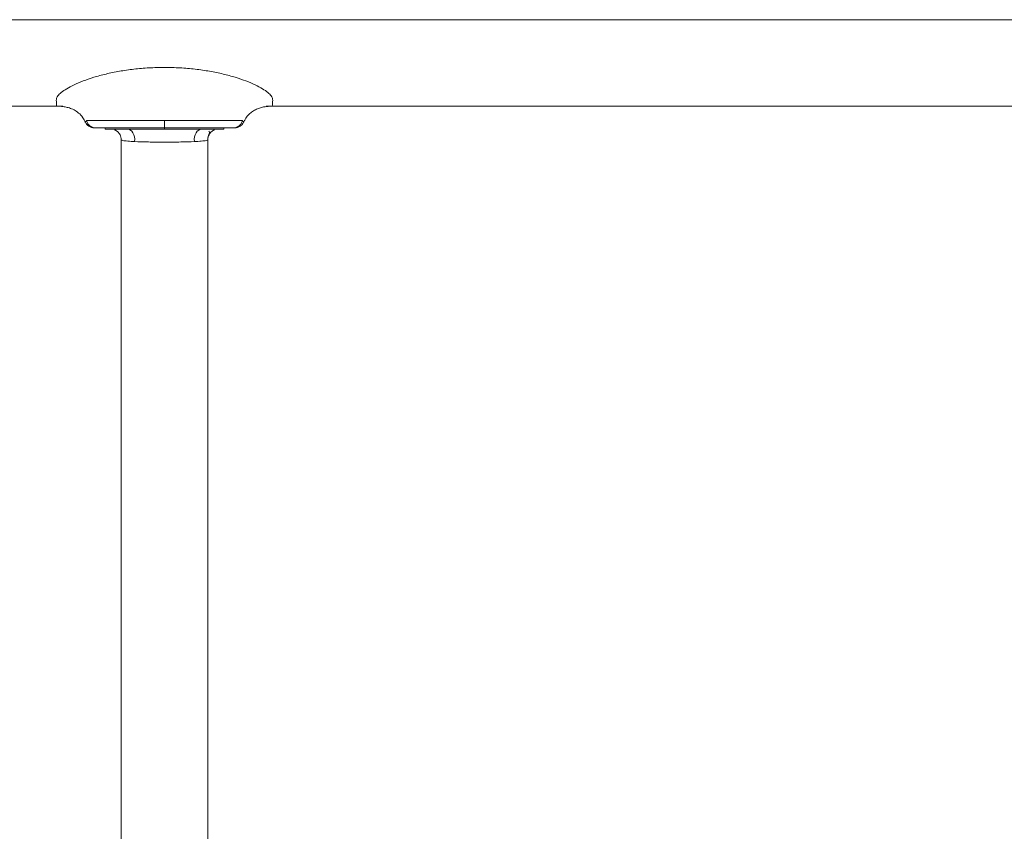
# Model space of a CAD drawing. Extents: x 6 to 143, y 738 to 839.
# Tile 4 of 9: x 37 to 55, y 824 to 839. Entities that reach past the tile are written whole.
import ezdxf

# ---------------------------------------------------------------- set-up
doc = ezdxf.new("R2010")
doc.units = 0
doc.header["$MEASUREMENT"] = 0
doc.layers.get('0').update_dxf_attribs({"lineweight": 0})

msp = doc.modelspace()

# ---------------------------------------------------------------- linework, layer by layer
at = {"color": 18, "lineweight": 9, "true_color": 0x000000}
for p, q in [((37.906, 837.411), (37.906, 837.411)), ((40.829, 837.411), (40.829, 837.411)), ((38.267, 837.286), (38.267, 837.309)), ((38.267, 837.286), (38.267, 837.309)), ((38.267, 837.286), (38.267, 837.309)), ((38.267, 837.286), (38.267, 837.309)), ((38.267, 837.286), (38.267, 837.286)), ((38.267, 837.286), (38.267, 837.286)), ((39.367, 837.286), (39.367, 837.309)), ((40.467, 837.286), (40.467, 837.309)), ((40.467, 837.286), (40.467, 837.286)), ((40.467, 837.286), (40.467, 837.286)), ((40.467, 837.286), (40.467, 837.286)), ((38.567, 837.086), (38.569, 814.253)), ((38.567, 837.086), (38.568, 814.253)), ((40.169, 814.253), (40.167, 837.086))]:
    msp.add_line(p, q, dxfattribs=at)
for points in [[(37.906, 837.412), (37.906, 837.412), (37.906, 837.411)], [(37.906, 837.411), (37.906, 837.411), (37.906, 837.411)], [(37.918, 837.434), (37.918, 837.432), (37.917, 837.431)], [(37.92, 837.436), (37.919, 837.435), (37.918, 837.434)], [(37.925, 837.442), (37.922, 837.438), (37.92, 837.436)], [(40.812, 837.44), (40.81, 837.441), (40.809, 837.442)], [(40.815, 837.436), (40.813, 837.438), (40.812, 837.44)], [(40.816, 837.434), (40.816, 837.435), (40.815, 837.436)], [(40.818, 837.431), (40.817, 837.433), (40.816, 837.434)], [(40.829, 837.411), (40.829, 837.411), (40.829, 837.411)], [(40.829, 837.411), (40.829, 837.411), (40.829, 837.411)], [(38.677, 837.286), (38.586, 837.286), (38.505, 837.286), (38.434, 837.286), (38.375, 837.286), (38.328, 837.286), (38.295, 837.286), (38.274, 837.286), (38.267, 837.286)], [(38.267, 837.286), (38.286, 837.286), (38.342, 837.286), (38.432, 837.286), (38.554, 837.286), (38.67, 837.286)], [(38.677, 837.286), (38.707, 837.282), (38.736, 837.268), (38.762, 837.246), (38.784, 837.216), (38.801, 837.18), (38.812, 837.14), (38.817, 837.097), (38.815, 837.054)], [(39.92, 837.054), (39.918, 837.097), (39.923, 837.14), (39.934, 837.18), (39.951, 837.216), (39.973, 837.246), (39.999, 837.268), (40.027, 837.282), (40.058, 837.286)], [(40.467, 837.286), (40.461, 837.286), (40.44, 837.286), (40.406, 837.286), (40.36, 837.286), (40.301, 837.286), (40.23, 837.286), (40.149, 837.286), (40.058, 837.286)], [(40.258, 837.286), (40.303, 837.286), (40.393, 837.286), (40.449, 837.286), (40.467, 837.286)], [(40.288, 837.286), (40.3, 837.286), (40.359, 837.286), (40.406, 837.286), (40.44, 837.286), (40.46, 837.286), (40.467, 837.286)], [(40.467, 837.286), (40.448, 837.286), (40.393, 837.286), (40.302, 837.286), (40.297, 837.286)]]:
    msp.add_lwpolyline(points, dxfattribs=at)
for points, knots in [([(11.101, 839.309), (11.111, 839.309), (11.122, 839.309), (11.155, 839.309), (11.188, 839.309), (11.245, 839.309), (11.318, 839.309), (11.391, 839.309), (11.48, 839.309), (11.586, 839.309), (11.693, 839.309), (11.817, 839.309), (11.957, 839.309), (12.097, 839.309), (12.254, 839.309), (12.425, 839.309), (12.597, 839.309), (12.784, 839.309), (12.985, 839.309), (13.187, 839.309), (13.403, 839.309), (13.631, 839.309), (13.861, 839.309), (14.103, 839.309), (14.357, 839.309), (14.677, 839.309), (15.016, 839.309), (15.372, 839.309), (15.729, 839.309), (16.102, 839.309), (16.49, 839.309), (16.881, 839.309), (17.287, 839.309), (17.703, 839.309), (18.121, 839.309), (18.55, 839.309), (18.99, 839.309), (19.43, 839.309), (19.88, 839.309), (20.341, 839.309), (20.76, 839.309), (21.187, 839.309), (21.622, 839.309), (22.058, 839.309), (22.501, 839.309), (22.952, 839.309), (23.402, 839.309), (23.859, 839.309), (24.326, 839.309), (24.788, 839.309), (25.258, 839.309), (25.737, 839.309), (26.215, 839.309), (26.702, 839.309), (27.198, 839.309), (27.691, 839.309), (28.194, 839.309), (28.705, 839.309), (29.214, 839.309), (29.731, 839.309), (30.257, 839.309), (30.736, 839.309), (31.223, 839.309), (31.715, 839.309), (32.206, 839.309), (32.703, 839.309), (33.205, 839.309), (33.706, 839.309), (34.211, 839.309), (34.721, 839.309), (35.23, 839.309), (35.742, 839.309), (36.258, 839.309), (36.773, 839.309), (37.29, 839.309), (37.809, 839.309), (38.327, 839.309), (38.847, 839.309), (39.367, 839.309)], [0, 0, 0, 0, 1, 1, 1, 2, 2, 2, 3, 3, 3, 4, 4, 4, 5, 5, 5, 6, 6, 6, 7, 7, 7, 8, 8, 8, 9, 9, 9, 10, 10, 10, 11, 11, 11, 12, 12, 12, 13, 13, 13, 14, 14, 14, 15, 15, 15, 16, 16, 16, 17, 17, 17, 18, 18, 18, 19, 19, 19, 20, 20, 20, 21, 21, 21, 22, 22, 22, 23, 23, 23, 24, 24, 24, 25, 25, 25, 26, 26, 26, 26]), ([(39.367, 839.309), (39.864, 839.309), (40.36, 839.309), (40.855, 839.309), (41.351, 839.309), (41.845, 839.309), (42.336, 839.309), (42.829, 839.309), (43.319, 839.309), (43.805, 839.309), (44.293, 839.309), (44.777, 839.309), (45.256, 839.309), (45.737, 839.309), (46.213, 839.309), (46.683, 839.309), (47.156, 839.309), (47.623, 839.309), (48.083, 839.309), (48.546, 839.309), (49.003, 839.309), (49.453, 839.309), (49.905, 839.309), (50.35, 839.309), (50.789, 839.309), (51.343, 839.309), (51.886, 839.309), (52.419, 839.309), (52.954, 839.309), (53.478, 839.309), (53.991, 839.309), (54.508, 839.309), (55.014, 839.309), (55.511, 839.309), (56.011, 839.309), (56.501, 839.309), (56.982, 839.309), (57.462, 839.309), (57.933, 839.309), (58.394, 839.309), (58.813, 839.309), (59.223, 839.309), (59.625, 839.309), (60.026, 839.309), (60.419, 839.309), (60.803, 839.309), (61.186, 839.309), (61.56, 839.309), (61.923, 839.309), (62.283, 839.309), (62.632, 839.309), (62.968, 839.309), (63.302, 839.309), (63.623, 839.309), (63.93, 839.309), (64.236, 839.309), (64.527, 839.309), (64.802, 839.309), (65.075, 839.309), (65.333, 839.309), (65.573, 839.309), (65.792, 839.309), (65.996, 839.309), (66.184, 839.309), (66.371, 839.309), (66.542, 839.309), (66.696, 839.309), (66.849, 839.309), (66.985, 839.309), (67.102, 839.309), (67.218, 839.309), (67.316, 839.309), (67.396, 839.309), (67.476, 839.309), (67.538, 839.309), (67.574, 839.309), (67.611, 839.309), (67.622, 839.309), (67.634, 839.309)], [0, 0, 0, 0, 1, 1, 1, 2, 2, 2, 3, 3, 3, 4, 4, 4, 5, 5, 5, 6, 6, 6, 7, 7, 7, 8, 8, 8, 9, 9, 9, 10, 10, 10, 11, 11, 11, 12, 12, 12, 13, 13, 13, 14, 14, 14, 15, 15, 15, 16, 16, 16, 17, 17, 17, 18, 18, 18, 19, 19, 19, 20, 20, 20, 21, 21, 21, 22, 22, 22, 23, 23, 23, 24, 24, 24, 25, 25, 25, 26, 26, 26, 26]), ([(37.367, 837.709), (37.367, 837.713), (37.367, 837.717), (37.367, 837.73), (37.368, 837.743), (37.369, 837.765), (37.367, 837.794), (37.366, 837.808), (37.365, 837.824), (37.368, 837.841), (37.371, 837.859), (37.378, 837.878), (37.393, 837.898), (37.408, 837.919), (37.429, 837.94), (37.457, 837.963), (37.485, 837.985), (37.518, 838.009), (37.558, 838.032), (37.598, 838.056), (37.643, 838.08), (37.694, 838.104), (37.745, 838.128), (37.801, 838.152), (37.862, 838.175), (37.924, 838.199), (37.99, 838.221), (38.061, 838.243), (38.131, 838.264), (38.207, 838.285), (38.286, 838.304), (38.365, 838.323), (38.448, 838.34), (38.534, 838.355), (38.62, 838.37), (38.709, 838.383), (38.801, 838.394), (38.892, 838.405), (38.986, 838.413), (39.081, 838.418), (39.175, 838.423), (39.271, 838.425), (39.367, 838.426)], [0, 0, 0, 0, 1, 1, 1, 2, 2, 2, 3, 3, 3, 4, 4, 4, 5, 5, 5, 6, 6, 6, 7, 7, 7, 8, 8, 8, 9, 9, 9, 10, 10, 10, 11, 11, 11, 12, 12, 12, 13, 13, 13, 14, 14, 14, 14]), ([(39.367, 838.426), (39.463, 838.425), (39.559, 838.423), (39.654, 838.418), (39.749, 838.413), (39.842, 838.405), (39.934, 838.394), (40.025, 838.383), (40.115, 838.37), (40.201, 838.355), (40.287, 838.34), (40.37, 838.323), (40.449, 838.304), (40.528, 838.285), (40.603, 838.264), (40.674, 838.243), (40.745, 838.221), (40.811, 838.199), (40.872, 838.175), (40.934, 838.152), (40.99, 838.128), (41.041, 838.104), (41.092, 838.08), (41.137, 838.056), (41.177, 838.032), (41.216, 838.009), (41.25, 837.985), (41.278, 837.963), (41.305, 837.94), (41.327, 837.919), (41.342, 837.898), (41.356, 837.878), (41.364, 837.859), (41.367, 837.841), (41.37, 837.824), (41.368, 837.808), (41.367, 837.794), (41.366, 837.765), (41.367, 837.743), (41.367, 837.73), (41.368, 837.717), (41.368, 837.713), (41.367, 837.709)], [0, 0, 0, 0, 1, 1, 1, 2, 2, 2, 3, 3, 3, 4, 4, 4, 5, 5, 5, 6, 6, 6, 7, 7, 7, 8, 8, 8, 9, 9, 9, 10, 10, 10, 11, 11, 11, 12, 12, 12, 13, 13, 13, 14, 14, 14, 14]), ([(37.367, 837.709), (36.859, 837.709), (36.351, 837.709), (35.848, 837.709), (35.34, 837.709), (34.838, 837.709), (34.34, 837.709), (33.838, 837.709), (33.342, 837.709), (32.852, 837.709), (32.356, 837.709), (31.867, 837.709), (31.386, 837.709), (30.899, 837.709), (30.42, 837.709), (29.948, 837.709), (29.471, 837.709), (29.003, 837.709), (28.542, 837.709), (28.077, 837.709), (27.62, 837.709), (27.171, 837.709), (26.672, 837.709), (26.184, 837.709), (25.706, 837.709), (25.217, 837.709), (24.738, 837.709), (24.268, 837.709), (23.795, 837.709), (23.331, 837.709), (22.876, 837.709), (22.421, 837.709), (21.975, 837.709), (21.54, 837.709), (21.104, 837.709), (20.679, 837.709), (20.263, 837.709), (19.848, 837.709), (19.443, 837.709), (19.049, 837.709), (18.661, 837.709), (18.283, 837.709), (17.92, 837.709), (17.563, 837.709), (17.221, 837.709), (16.894, 837.709), (16.57, 837.709), (16.262, 837.709), (15.972, 837.709), (15.686, 837.709), (15.417, 837.709), (15.168, 837.709), (14.974, 837.709), (14.792, 837.709), (14.623, 837.709), (14.456, 837.709), (14.302, 837.709), (14.162, 837.709), (14.023, 837.709), (13.898, 837.709), (13.787, 837.709), (13.676, 837.709), (13.579, 837.709), (13.502, 837.709), (13.425, 837.709), (13.367, 837.709), (13.31, 837.709)], [0, 0, 0, 0, 1, 1, 1, 2, 2, 2, 3, 3, 3, 4, 4, 4, 5, 5, 5, 6, 6, 6, 7, 7, 7, 8, 8, 8, 9, 9, 9, 10, 10, 10, 11, 11, 11, 12, 12, 12, 13, 13, 13, 14, 14, 14, 15, 15, 15, 16, 16, 16, 17, 17, 17, 18, 18, 18, 19, 19, 19, 20, 20, 20, 21, 21, 21, 22, 22, 22, 22]), ([(37.367, 837.709), (37.367, 837.709), (37.367, 837.709), (37.367, 837.709), (37.367, 837.709), (37.367, 837.709), (37.367, 837.709), (37.367, 837.709), (37.367, 837.709), (37.367, 837.709), (37.367, 837.709), (37.367, 837.709), (37.367, 837.709), (37.367, 837.709), (37.367, 837.709), (37.367, 837.709), (37.367, 837.709), (37.367, 837.709), (37.367, 837.709), (37.367, 837.709), (37.367, 837.709), (37.367, 837.709), (37.367, 837.709), (37.367, 837.709), (37.367, 837.709), (37.367, 837.709), (37.367, 837.709), (37.368, 837.709), (37.368, 837.709), (37.37, 837.709), (37.372, 837.709), (37.375, 837.709), (37.378, 837.709), (37.382, 837.709), (37.387, 837.709), (37.392, 837.709), (37.398, 837.709), (37.405, 837.709), (37.412, 837.709), (37.42, 837.709), (37.428, 837.709), (37.436, 837.709), (37.447, 837.709), (37.458, 837.709), (37.472, 837.709), (37.485, 837.709)], [0, 0, 0, 0, 1, 1, 1, 2, 2, 2, 3, 3, 3, 4, 4, 4, 5, 5, 5, 6, 6, 6, 7, 7, 7, 8, 8, 8, 9, 9, 9, 10, 10, 10, 11, 11, 11, 12, 12, 12, 13, 13, 13, 14, 14, 14, 15, 15, 15, 15]), ([(37.426, 837.708), (37.435, 837.707), (37.445, 837.707), (37.462, 837.705), (37.479, 837.703), (37.504, 837.7), (37.531, 837.695), (37.555, 837.691), (37.58, 837.685), (37.609, 837.676), (37.635, 837.667), (37.663, 837.657), (37.694, 837.64), (37.721, 837.626), (37.749, 837.607), (37.779, 837.582), (37.805, 837.561), (37.833, 837.536), (37.859, 837.494), (37.874, 837.47), (37.888, 837.44), (37.902, 837.409)], [0, 0, 0, 0, 1, 1, 1, 2, 2, 2, 3, 3, 3, 4, 4, 4, 5, 5, 5, 6, 6, 6, 7, 7, 7, 7]), ([(37.426, 837.708), (37.435, 837.707), (37.444, 837.707), (37.462, 837.705), (37.479, 837.703), (37.504, 837.7), (37.53, 837.695), (37.555, 837.691), (37.58, 837.685), (37.609, 837.676), (37.635, 837.667), (37.663, 837.657), (37.694, 837.64), (37.72, 837.626), (37.749, 837.607), (37.779, 837.582), (37.805, 837.561), (37.833, 837.536), (37.858, 837.494), (37.873, 837.47), (37.888, 837.44), (37.902, 837.409)], [0, 0, 0, 0, 1, 1, 1, 2, 2, 2, 3, 3, 3, 4, 4, 4, 5, 5, 5, 6, 6, 6, 7, 7, 7, 7]), ([(40.829, 837.411), (40.83, 837.413), (40.831, 837.416), (40.832, 837.418), (40.839, 837.435), (40.848, 837.45), (40.856, 837.464), (40.866, 837.479), (40.875, 837.492), (40.883, 837.504), (40.894, 837.518), (40.903, 837.53), (40.913, 837.54), (40.937, 837.568), (40.958, 837.585), (40.977, 837.599), (41.004, 837.619), (41.027, 837.633), (41.048, 837.644), (41.075, 837.658), (41.1, 837.667), (41.123, 837.675), (41.151, 837.684), (41.177, 837.69), (41.2, 837.695), (41.218, 837.698), (41.235, 837.701), (41.254, 837.703), (41.274, 837.705), (41.298, 837.707), (41.286, 837.708), (41.286, 837.708), (41.286, 837.708), (41.286, 837.708)], [0, 0, 0, 0, 1, 1, 1, 2, 2, 2, 3, 3, 3, 4, 4, 4, 5, 5, 5, 6, 6, 6, 7, 7, 7, 8, 8, 8, 9, 9, 9, 10, 10, 10, 11, 11, 11, 11]), ([(40.829, 837.411), (40.83, 837.414), (40.831, 837.416), (40.832, 837.418), (40.839, 837.435), (40.848, 837.45), (40.856, 837.464), (40.866, 837.479), (40.875, 837.492), (40.883, 837.504), (40.893, 837.518), (40.903, 837.53), (40.912, 837.54), (40.937, 837.568), (40.958, 837.585), (40.977, 837.599), (41.004, 837.619), (41.027, 837.633), (41.048, 837.644), (41.075, 837.658), (41.1, 837.667), (41.122, 837.675), (41.151, 837.684), (41.176, 837.69), (41.2, 837.695), (41.218, 837.698), (41.235, 837.7), (41.252, 837.703)], [0, 0, 0, 0, 1, 1, 1, 2, 2, 2, 3, 3, 3, 4, 4, 4, 5, 5, 5, 6, 6, 6, 7, 7, 7, 8, 8, 8, 9, 9, 9, 9]), ([(41.248, 837.709), (41.262, 837.709), (41.275, 837.709), (41.287, 837.709), (41.322, 837.709), (41.341, 837.709), (41.352, 837.709), (41.364, 837.709), (41.367, 837.709), (41.367, 837.709), (41.367, 837.709), (41.367, 837.709), (41.367, 837.709), (41.367, 837.709), (41.367, 837.709), (41.367, 837.709), (41.367, 837.709), (41.367, 837.709), (41.367, 837.709), (41.367, 837.709), (41.367, 837.709), (41.367, 837.709), (41.367, 837.709), (41.367, 837.709), (41.367, 837.709), (41.367, 837.709), (41.367, 837.709), (41.367, 837.709), (41.367, 837.709), (41.367, 837.709), (41.367, 837.709), (41.367, 837.709), (41.367, 837.709), (41.367, 837.709), (41.367, 837.709), (41.367, 837.709), (41.367, 837.709), (41.367, 837.709), (41.367, 837.709), (41.367, 837.709), (41.367, 837.709), (41.367, 837.709), (41.367, 837.709), (41.367, 837.709), (41.367, 837.709), (41.367, 837.709), (41.367, 837.709), (41.367, 837.709), (41.367, 837.709), (41.367, 837.709), (41.367, 837.709), (41.367, 837.709), (41.367, 837.709), (41.367, 837.709), (41.367, 837.709), (41.367, 837.709), (41.367, 837.709), (41.367, 837.709), (41.367, 837.709), (41.367, 837.709), (41.367, 837.709), (41.367, 837.709), (41.367, 837.709), (41.367, 837.709), (41.367, 837.709), (41.367, 837.709), (41.367, 837.709), (41.367, 837.709), (41.367, 837.709), (41.367, 837.709), (41.367, 837.709), (41.367, 837.709), (41.367, 837.709), (41.367, 837.709), (41.367, 837.709), (41.367, 837.709), (41.367, 837.709), (41.367, 837.709), (41.367, 837.709)], [0, 0, 0, 0, 1, 1, 1, 2, 2, 2, 3, 3, 3, 4, 4, 4, 5, 5, 5, 6, 6, 6, 7, 7, 7, 8, 8, 8, 9, 9, 9, 10, 10, 10, 11, 11, 11, 12, 12, 12, 13, 13, 13, 14, 14, 14, 15, 15, 15, 16, 16, 16, 17, 17, 17, 18, 18, 18, 19, 19, 19, 20, 20, 20, 21, 21, 21, 22, 22, 22, 23, 23, 23, 24, 24, 24, 25, 25, 25, 26, 26, 26, 26]), ([(65.425, 837.709), (65.356, 837.709), (65.288, 837.709), (65.194, 837.709), (65.099, 837.709), (64.978, 837.709), (64.84, 837.709), (64.7, 837.709), (64.542, 837.709), (64.366, 837.709), (64.188, 837.709), (63.992, 837.709), (63.779, 837.709), (63.564, 837.709), (63.332, 837.709), (63.085, 837.709), (62.835, 837.709), (62.57, 837.709), (62.291, 837.709), (62.01, 837.709), (61.714, 837.709), (61.407, 837.709), (61.064, 837.709), (60.707, 837.709), (60.337, 837.709), (59.959, 837.709), (59.567, 837.709), (59.165, 837.709), (58.762, 837.709), (58.348, 837.709), (57.924, 837.709), (57.499, 837.709), (57.065, 837.709), (56.621, 837.709), (56.176, 837.709), (55.723, 837.709), (55.26, 837.709), (54.797, 837.709), (54.325, 837.709), (53.845, 837.709), (53.372, 837.709), (52.89, 837.709), (52.397, 837.709), (51.912, 837.709), (51.417, 837.709), (50.912, 837.709), (50.412, 837.709), (49.903, 837.709), (49.383, 837.709), (48.869, 837.709), (48.346, 837.709), (47.814, 837.709), (47.4, 837.709), (46.981, 837.709), (46.556, 837.709), (46.136, 837.709), (45.71, 837.709), (45.279, 837.709), (44.853, 837.709), (44.422, 837.709), (43.987, 837.709), (43.555, 837.709), (43.12, 837.709), (42.682, 837.709), (42.246, 837.709), (41.806, 837.709), (41.367, 837.709)], [0, 0, 0, 0, 1, 1, 1, 2, 2, 2, 3, 3, 3, 4, 4, 4, 5, 5, 5, 6, 6, 6, 7, 7, 7, 8, 8, 8, 9, 9, 9, 10, 10, 10, 11, 11, 11, 12, 12, 12, 13, 13, 13, 14, 14, 14, 15, 15, 15, 16, 16, 16, 17, 17, 17, 18, 18, 18, 19, 19, 19, 20, 20, 20, 21, 21, 21, 22, 22, 22, 22]), ([(37.917, 837.431), (37.914, 837.426), (37.911, 837.42), (37.909, 837.417), (37.908, 837.414), (37.907, 837.413), (37.906, 837.412)], [0, 0, 0, 0, 1, 1, 1, 2, 2, 2, 2]), ([(37.906, 837.411), (37.914, 837.397), (37.922, 837.383), (37.932, 837.37), (37.943, 837.357), (37.956, 837.346), (37.97, 837.337), (37.985, 837.327), (38, 837.32), (38.017, 837.316), (38.032, 837.312), (38.049, 837.31), (38.065, 837.309)], [0, 0, 0, 0, 1, 1, 1, 2, 2, 2, 3, 3, 3, 4, 4, 4, 4]), ([(37.906, 837.411), (37.914, 837.397), (37.922, 837.383), (37.932, 837.37), (37.943, 837.357), (37.956, 837.346), (37.97, 837.337), (37.985, 837.327), (38, 837.32), (38.016, 837.316), (38.032, 837.312), (38.048, 837.31), (38.065, 837.309)], [0, 0, 0, 0, 1, 1, 1, 2, 2, 2, 3, 3, 3, 4, 4, 4, 4]), ([(38.708, 837.444), (38.599, 837.444), (38.489, 837.444), (38.394, 837.444), (38.298, 837.444), (38.217, 837.444), (38.148, 837.444), (38.079, 837.444), (38.022, 837.444), (37.987, 837.444), (37.953, 837.444), (37.939, 837.443), (37.925, 837.442)], [0, 0, 0, 0, 1, 1, 1, 2, 2, 2, 3, 3, 3, 4, 4, 4, 4]), ([(37.925, 837.442), (37.933, 837.422), (37.94, 837.402), (37.951, 837.385), (37.963, 837.366), (37.98, 837.35), (37.999, 837.338), (38.014, 837.328), (38.03, 837.32), (38.046, 837.316), (38.062, 837.312), (38.079, 837.31), (38.095, 837.309)], [0, 0, 0, 0, 1, 1, 1, 2, 2, 2, 3, 3, 3, 4, 4, 4, 4]), ([(38.919, 837.443), (38.878, 837.443), (38.838, 837.443), (38.799, 837.444), (38.768, 837.444), (38.738, 837.444), (38.708, 837.444)], [0, 0, 0, 0, 1, 1, 1, 2, 2, 2, 2]), ([(39.14, 837.443), (39.098, 837.443), (39.056, 837.443), (39.015, 837.443), (38.983, 837.443), (38.951, 837.443), (38.919, 837.443)], [0, 0, 0, 0, 1, 1, 1, 2, 2, 2, 2]), ([(39.367, 837.444), (39.325, 837.444), (39.282, 837.444), (39.24, 837.444), (39.206, 837.444), (39.173, 837.443), (39.14, 837.443)], [0, 0, 0, 0, 1, 1, 1, 2, 2, 2, 2]), ([(39.594, 837.443), (39.552, 837.443), (39.51, 837.444), (39.468, 837.444), (39.434, 837.444), (39.401, 837.444), (39.367, 837.444)], [0, 0, 0, 0, 1, 1, 1, 2, 2, 2, 2]), ([(39.367, 837.444), (39.367, 837.423), (39.367, 837.403), (39.367, 837.385), (39.367, 837.367), (39.367, 837.351), (39.367, 837.338), (39.367, 837.328), (39.367, 837.321), (39.367, 837.316), (39.367, 837.312), (39.367, 837.31), (39.367, 837.309)], [0, 0, 0, 0, 1, 1, 1, 2, 2, 2, 3, 3, 3, 4, 4, 4, 4]), ([(39.816, 837.443), (39.775, 837.443), (39.734, 837.443), (39.693, 837.443), (39.66, 837.443), (39.627, 837.443), (39.594, 837.443)], [0, 0, 0, 0, 1, 1, 1, 2, 2, 2, 2]), ([(40.026, 837.444), (39.988, 837.444), (39.95, 837.444), (39.91, 837.443), (39.879, 837.443), (39.848, 837.443), (39.816, 837.443)], [0, 0, 0, 0, 1, 1, 1, 2, 2, 2, 2]), ([(40.809, 837.442), (40.801, 837.443), (40.793, 837.444), (40.773, 837.444), (40.752, 837.444), (40.72, 837.444), (40.68, 837.444), (40.639, 837.444), (40.591, 837.444), (40.535, 837.444), (40.469, 837.444), (40.393, 837.444), (40.306, 837.444), (40.22, 837.444), (40.123, 837.444), (40.026, 837.444)], [0, 0, 0, 0, 1, 1, 1, 2, 2, 2, 3, 3, 3, 4, 4, 4, 5, 5, 5, 5]), ([(40.809, 837.442), (40.802, 837.422), (40.795, 837.402), (40.783, 837.385), (40.771, 837.366), (40.754, 837.35), (40.736, 837.338), (40.721, 837.328), (40.705, 837.32), (40.688, 837.316), (40.673, 837.312), (40.656, 837.31), (40.64, 837.309)], [0, 0, 0, 0, 1, 1, 1, 2, 2, 2, 3, 3, 3, 4, 4, 4, 4]), ([(40.67, 837.309), (40.686, 837.31), (40.702, 837.312), (40.718, 837.316), (40.734, 837.32), (40.75, 837.327), (40.764, 837.337), (40.779, 837.346), (40.792, 837.357), (40.803, 837.37), (40.813, 837.383), (40.821, 837.397), (40.829, 837.411)], [0, 0, 0, 0, 1, 1, 1, 2, 2, 2, 3, 3, 3, 4, 4, 4, 4]), ([(40.829, 837.411), (40.828, 837.413), (40.827, 837.414), (40.825, 837.418), (40.823, 837.422), (40.82, 837.427), (40.818, 837.431)], [0, 0, 0, 0, 1, 1, 1, 2, 2, 2, 2]), ([(38.095, 837.309), (38.11, 837.309), (38.125, 837.309), (38.163, 837.309), (38.201, 837.309), (38.263, 837.309), (38.337, 837.309), (38.396, 837.309), (38.463, 837.309), (38.539, 837.309), (38.615, 837.309), (38.701, 837.309), (38.786, 837.309)], [0, 0, 0, 0, 1, 1, 1, 2, 2, 2, 3, 3, 3, 4, 4, 4, 4]), ([(38.663, 837.286), (38.646, 837.286), (38.629, 837.286), (38.613, 837.286), (38.531, 837.286), (38.478, 837.286), (38.439, 837.286), (38.4, 837.286), (38.374, 837.286), (38.368, 837.286), (38.363, 837.286), (38.376, 837.286), (38.404, 837.286), (38.429, 837.286), (38.467, 837.286), (38.519, 837.286), (38.565, 837.286), (38.621, 837.286), (38.677, 837.286)], [0, 0, 0, 0, 1, 1, 1, 2, 2, 2, 3, 3, 3, 4, 4, 4, 5, 5, 5, 6, 6, 6, 6]), ([(38.452, 837.272), (38.45, 837.272), (38.449, 837.271), (38.449, 837.27), (38.449, 837.269), (38.452, 837.268), (38.455, 837.266), (38.458, 837.265), (38.461, 837.263), (38.465, 837.261), (38.467, 837.26), (38.468, 837.259), (38.47, 837.258), (38.472, 837.257), (38.474, 837.256), (38.476, 837.255), (38.478, 837.254), (38.479, 837.253), (38.481, 837.252), (38.483, 837.25), (38.485, 837.249), (38.487, 837.247), (38.493, 837.243), (38.498, 837.238), (38.504, 837.234), (38.511, 837.227), (38.518, 837.219), (38.524, 837.211), (38.532, 837.201), (38.539, 837.19), (38.545, 837.179), (38.552, 837.165), (38.558, 837.151), (38.561, 837.136), (38.565, 837.12), (38.566, 837.103), (38.567, 837.086)], [0, 0, 0, 0, 1, 1, 1, 2, 2, 2, 3, 3, 3, 4, 4, 4, 5, 5, 5, 6, 6, 6, 7, 7, 7, 8, 8, 8, 9, 9, 9, 10, 10, 10, 11, 11, 11, 12, 12, 12, 12]), ([(39.367, 837.286), (39.242, 837.286), (39.117, 837.286), (39.001, 837.286), (38.886, 837.286), (38.782, 837.286), (38.677, 837.286)], [0, 0, 0, 0, 1, 1, 1, 2, 2, 2, 2]), ([(38.786, 837.309), (38.82, 837.309), (38.854, 837.309), (38.888, 837.309), (38.916, 837.309), (38.944, 837.309), (38.972, 837.309)], [0, 0, 0, 0, 1, 1, 1, 2, 2, 2, 2]), ([(38.972, 837.309), (39.008, 837.309), (39.043, 837.309), (39.08, 837.309), (39.109, 837.309), (39.138, 837.309), (39.167, 837.309)], [0, 0, 0, 0, 1, 1, 1, 2, 2, 2, 2]), ([(39.167, 837.309), (39.204, 837.309), (39.241, 837.309), (39.279, 837.309), (39.308, 837.309), (39.338, 837.309), (39.367, 837.309)], [0, 0, 0, 0, 1, 1, 1, 2, 2, 2, 2]), ([(39.367, 837.309), (39.443, 837.309), (39.518, 837.309), (39.592, 837.309), (39.649, 837.309), (39.706, 837.309), (39.763, 837.309)], [0, 0, 0, 0, 1, 1, 1, 2, 2, 2, 2]), ([(40.058, 837.286), (39.953, 837.286), (39.848, 837.286), (39.733, 837.286), (39.618, 837.286), (39.493, 837.286), (39.367, 837.286)], [0, 0, 0, 0, 1, 1, 1, 2, 2, 2, 2]), ([(39.763, 837.309), (39.799, 837.309), (39.834, 837.309), (39.869, 837.309), (39.896, 837.309), (39.922, 837.309), (39.949, 837.309)], [0, 0, 0, 0, 1, 1, 1, 2, 2, 2, 2]), ([(39.949, 837.309), (40.056, 837.309), (40.164, 837.309), (40.255, 837.309), (40.347, 837.309), (40.423, 837.309), (40.484, 837.309), (40.532, 837.309), (40.571, 837.309), (40.596, 837.309), (40.62, 837.309), (40.63, 837.309), (40.64, 837.309)], [0, 0, 0, 0, 1, 1, 1, 2, 2, 2, 3, 3, 3, 4, 4, 4, 4]), ([(40.058, 837.286), (40.114, 837.286), (40.17, 837.286), (40.215, 837.286), (40.268, 837.286), (40.305, 837.286), (40.331, 837.286), (40.359, 837.286), (40.372, 837.286), (40.366, 837.286), (40.361, 837.286), (40.335, 837.286), (40.296, 837.286), (40.256, 837.286), (40.203, 837.286), (40.122, 837.286), (40.103, 837.286), (40.083, 837.286), (40.063, 837.286)], [0, 0, 0, 0, 1, 1, 1, 2, 2, 2, 3, 3, 3, 4, 4, 4, 5, 5, 5, 6, 6, 6, 6]), ([(40.167, 837.086), (40.169, 837.103), (40.17, 837.12), (40.174, 837.136), (40.177, 837.151), (40.183, 837.165), (40.19, 837.179), (40.196, 837.19), (40.202, 837.201), (40.21, 837.211), (40.217, 837.219), (40.224, 837.227), (40.231, 837.234), (40.236, 837.239), (40.242, 837.243), (40.248, 837.247), (40.25, 837.249), (40.252, 837.25), (40.254, 837.252), (40.256, 837.253), (40.257, 837.254), (40.259, 837.255), (40.261, 837.256), (40.263, 837.257), (40.264, 837.258), (40.266, 837.259), (40.268, 837.26), (40.27, 837.261), (40.274, 837.263), (40.277, 837.265), (40.279, 837.266), (40.283, 837.268), (40.285, 837.269), (40.286, 837.27), (40.286, 837.271), (40.284, 837.272), (40.282, 837.273)], [0, 0, 0, 0, 1, 1, 1, 2, 2, 2, 3, 3, 3, 4, 4, 4, 5, 5, 5, 6, 6, 6, 7, 7, 7, 8, 8, 8, 9, 9, 9, 10, 10, 10, 11, 11, 11, 12, 12, 12, 12]), ([(40.167, 837.086), (40.168, 837.1), (40.169, 837.114), (40.171, 837.126), (40.173, 837.141), (40.177, 837.153), (40.181, 837.164), (40.191, 837.194), (40.201, 837.214), (40.2, 837.226), (40.2, 837.236), (40.193, 837.241), (40.186, 837.246)], [0, 0, 0, 0, 1, 1, 1, 2, 2, 2, 3, 3, 3, 4, 4, 4, 4]), ([(40.274, 837.286), (40.281, 837.286), (40.289, 837.286), (40.296, 837.286), (40.35, 837.286), (40.362, 837.286), (40.366, 837.286), (40.37, 837.286), (40.365, 837.286), (40.33, 837.286), (40.317, 837.286), (40.3, 837.286), (40.283, 837.286)], [0, 0, 0, 0, 1, 1, 1, 2, 2, 2, 3, 3, 3, 4, 4, 4, 4]), ([(38.815, 837.054), (38.77, 837.057), (38.725, 837.06), (38.689, 837.063), (38.647, 837.066), (38.617, 837.07), (38.597, 837.074), (38.586, 837.077), (38.578, 837.079), (38.573, 837.081), (38.572, 837.081), (38.572, 837.082), (38.571, 837.082), (38.569, 837.083), (38.569, 837.085), (38.569, 837.086)], [0, 0, 0, 0, 1, 1, 1, 2, 2, 2, 3, 3, 3, 4, 4, 4, 5, 5, 5, 5]), ([(39.367, 837.046), (39.264, 837.046), (39.16, 837.046), (39.068, 837.047), (38.976, 837.048), (38.896, 837.051), (38.815, 837.054)], [0, 0, 0, 0, 1, 1, 1, 2, 2, 2, 2]), ([(39.92, 837.054), (39.839, 837.051), (39.759, 837.049), (39.667, 837.047), (39.575, 837.046), (39.471, 837.046), (39.367, 837.046)], [0, 0, 0, 0, 1, 1, 1, 2, 2, 2, 2]), ([(40.166, 837.086), (40.166, 837.085), (40.167, 837.084), (40.166, 837.083), (40.165, 837.083), (40.164, 837.082), (40.163, 837.082), (40.159, 837.079), (40.15, 837.077), (40.138, 837.074), (40.118, 837.07), (40.088, 837.066), (40.046, 837.063), (40.01, 837.06), (39.965, 837.057), (39.92, 837.054)], [0, 0, 0, 0, 1, 1, 1, 2, 2, 2, 3, 3, 3, 4, 4, 4, 5, 5, 5, 5])]:
    msp.add_open_spline(points, degree=3, knots=knots, dxfattribs=at)

doc.saveas('drawing.dxf')
